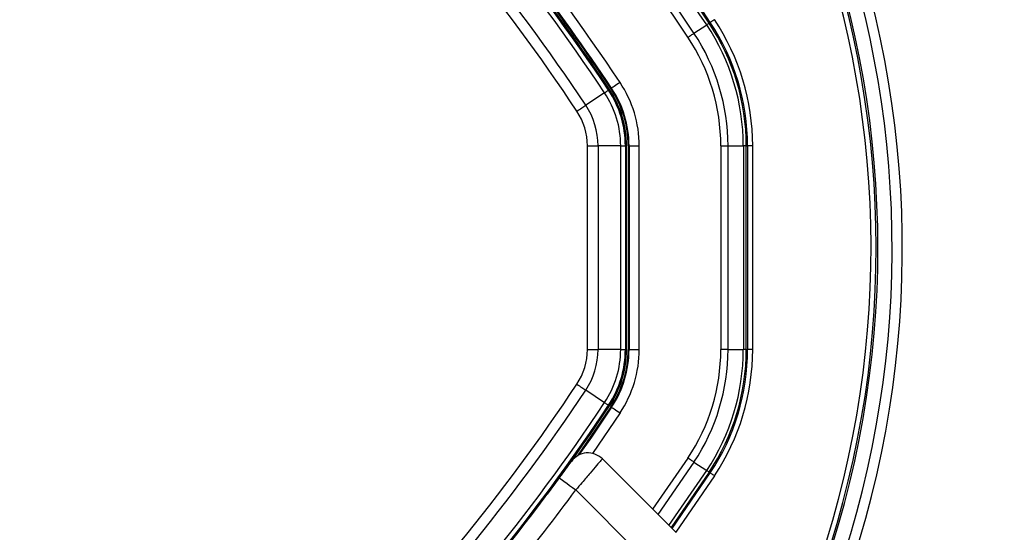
# Paper-space layout '2.5M DUO Surface Plate' of a CAD drawing. Header units: millimetres. Extents: x 20 to 18989, y 40 to 15016.
# Tile 79 of 109: x 6806 to 6999, y 14640 to 14740. Entities that reach past the tile are written whole.
import ezdxf

# ---------------------------------------------------------------- set-up
doc = ezdxf.new("R2010")
doc.units = ezdxf.units.MM

psp = doc.layouts.new('2.5M DUO Surface Plate')

# ---------------------------------------------------------------- linework, layer by layer
at = {"color": 7, "linetype": 'Continuous', "lineweight": 25, "ltscale": 2}
for p, q in [((6941.41, 14739.71), (6941.62, 14739.85)), ((6938.42, 14737.73), (6940.92, 14739.39)), ((6920.89, 14726.06), (6917.19, 14723.6)), ((6921.65, 14726.57), (6921.84, 14726.69)), ((6922.11, 14726.87), (6922.25, 14726.97)), ((6917.52, 14675.67), (6917.52, 14715.62)), ((6919.6, 14715.62), (6919.6, 14675.67)), ((6924.05, 14715.62), (6919.6, 14715.62)), ((6924.05, 14675.67), (6924.05, 14715.62)), ((6924.96, 14715.62), (6924.96, 14675.67)), ((6924.96, 14715.62), (6925.18, 14715.62)), ((6925.18, 14675.67), (6925.18, 14715.62)), ((6925.51, 14715.62), (6925.51, 14675.67)), ((6925.51, 14715.62), (6925.69, 14715.62)), ((6925.69, 14715.62), (6927.69, 14715.62)), ((6925.69, 14715.62), (6925.69, 14675.67)), ((6927.69, 14675.67), (6927.69, 14715.62)), ((6943.69, 14715.62), (6943.69, 14675.67)), ((6945.11, 14675.67), (6945.11, 14715.62)), ((6945.11, 14715.62), (6948.11, 14715.62)), ((6948.11, 14715.62), (6948.11, 14675.67)), ((6948.69, 14675.67), (6948.69, 14715.62)), ((6948.69, 14715.62), (6948.94, 14715.62)), ((6948.94, 14715.62), (6948.94, 14675.67)), ((6949.94, 14675.67), (6949.94, 14715.62)), ((6924.05, 14675.67), (6919.6, 14675.67)), ((6924.96, 14675.67), (6925.18, 14675.67)), ((6925.51, 14675.67), (6925.69, 14675.67)), ((6925.69, 14675.67), (6927.69, 14675.67)), ((6945.11, 14675.67), (6948.11, 14675.67)), ((6948.69, 14675.67), (6948.94, 14675.67)), ((6920.89, 14665.22), (6917.19, 14667.68)), ((6921.65, 14664.71), (6921.84, 14664.59)), ((6922.11, 14664.41), (6922.25, 14664.31)), ((6920.44, 14654.19), (6934.9, 14639.73)), ((6938.42, 14653.55), (6940.92, 14651.89)), ((6934.11, 14640.52), (6941.62, 14651.43)), ((6941.41, 14651.57), (6941.62, 14651.43)), ((6909.65, 14647.27), (6912.01, 14650.46)), ((6929.24, 14634.08), (6915.23, 14648.09))]:
    psp.add_line(p, q, dxfattribs=at)
at = {"color": 8, "linetype": 'Continuous', "lineweight": 25, "ltscale": 2}
for p, q in [((6923.92, 14663.2), (6918.5, 14655.26)), ((6930.35, 14644.29), (6937.25, 14654.34)), ((6938.42, 14653.55), (6931.36, 14643.27)), ((6933.51, 14641.12), (6940.92, 14651.89)), ((6941.41, 14651.57), (6933.93, 14640.7)), ((6942.45, 14650.88), (6934.83, 14639.8))]:
    psp.add_line(p, q, dxfattribs=at)
at = {"color": 7, "linetype": 'Continuous', "lineweight": 25, "ltscale": 2, "flags": 128}
for points in [[(6941.41, 14739.71), (6941.4, 14739.71), (6941.37, 14739.69), (6941.33, 14739.66), (6941.27, 14739.62), (6941.2, 14739.58), (6941.12, 14739.52), (6941.03, 14739.46), (6940.92, 14739.39)], [(6942.45, 14740.41), (6942.29, 14740.3), (6942.14, 14740.2), (6941.99, 14740.1), (6941.87, 14740.02), (6941.77, 14739.95), (6941.69, 14739.9), (6941.64, 14739.87), (6941.62, 14739.85)], [(6937.25, 14736.94), (6937.41, 14737.05), (6937.57, 14737.16), (6937.73, 14737.27), (6937.88, 14737.37), (6938.03, 14737.47), (6938.17, 14737.56), (6938.3, 14737.65), (6938.42, 14737.73)], [(6923.92, 14728.08), (6923.6, 14727.87), (6923.29, 14727.66), (6923, 14727.47), (6922.75, 14727.3), (6922.55, 14727.17), (6922.39, 14727.06), (6922.29, 14727), (6922.25, 14726.97)], [(6920.89, 14726.06), (6921.06, 14726.17), (6921.21, 14726.27), (6921.34, 14726.36), (6921.44, 14726.43), (6921.53, 14726.49), (6921.59, 14726.53), (6921.63, 14726.56), (6921.65, 14726.57)], [(6915.45, 14722.45), (6915.69, 14722.61), (6915.93, 14722.76), (6916.16, 14722.92), (6916.39, 14723.07), (6916.6, 14723.21), (6916.81, 14723.35), (6917.01, 14723.48), (6917.19, 14723.6)], [(6917.52, 14715.62), (6917.8, 14715.62), (6918.09, 14715.62), (6918.37, 14715.62), (6918.64, 14715.62), (6918.9, 14715.62), (6919.15, 14715.62), (6919.38, 14715.62), (6919.6, 14715.62)], [(6924.05, 14715.62), (6924.25, 14715.62), (6924.43, 14715.62), (6924.58, 14715.62), (6924.71, 14715.62), (6924.82, 14715.62), (6924.89, 14715.62), (6924.94, 14715.62), (6924.96, 14715.62)], [(6943.69, 14715.62), (6943.89, 14715.62), (6944.08, 14715.62), (6944.27, 14715.62), (6944.46, 14715.62), (6944.64, 14715.62), (6944.8, 14715.62), (6944.96, 14715.62), (6945.11, 14715.62)], [(6948.69, 14715.62), (6948.68, 14715.62), (6948.64, 14715.62), (6948.59, 14715.62), (6948.53, 14715.62), (6948.45, 14715.62), (6948.35, 14715.62), (6948.23, 14715.62), (6948.11, 14715.62)], [(6949.94, 14715.62), (6949.75, 14715.62), (6949.57, 14715.62), (6949.4, 14715.62), (6949.25, 14715.62), (6949.12, 14715.62), (6949.03, 14715.62), (6948.97, 14715.62), (6948.94, 14715.62)], [(6917.52, 14675.67), (6917.8, 14675.67), (6918.09, 14675.67), (6918.37, 14675.67), (6918.64, 14675.67), (6918.9, 14675.67), (6919.15, 14675.67), (6919.38, 14675.67), (6919.6, 14675.67)], [(6924.05, 14675.67), (6924.25, 14675.67), (6924.43, 14675.67), (6924.58, 14675.67), (6924.71, 14675.67), (6924.82, 14675.67), (6924.89, 14675.67), (6924.94, 14675.67), (6924.96, 14675.67)], [(6945.11, 14675.67), (6944.96, 14675.67), (6944.8, 14675.67), (6944.64, 14675.67), (6944.46, 14675.67), (6944.27, 14675.67), (6944.08, 14675.67), (6943.89, 14675.67), (6943.69, 14675.67)], [(6948.69, 14675.67), (6948.68, 14675.67), (6948.64, 14675.67), (6948.59, 14675.67), (6948.53, 14675.67), (6948.45, 14675.67), (6948.35, 14675.67), (6948.23, 14675.67), (6948.11, 14675.67)], [(6949.94, 14675.67), (6949.75, 14675.67), (6949.57, 14675.67), (6949.4, 14675.67), (6949.25, 14675.67), (6949.12, 14675.67), (6949.03, 14675.67), (6948.97, 14675.67), (6948.94, 14675.67)], [(6915.45, 14668.84), (6915.69, 14668.68), (6915.93, 14668.52), (6916.16, 14668.36), (6916.39, 14668.21), (6916.6, 14668.07), (6916.81, 14667.93), (6917.01, 14667.8), (6917.19, 14667.68)], [(6922.11, 14664.41), (6918.19, 14658.63), (6915.48, 14654.75)], [(6922.25, 14664.31), (6918.3, 14658.48), (6915.83, 14654.95)], [(6920.89, 14665.22), (6921.06, 14665.11), (6921.21, 14665.01), (6921.34, 14664.92), (6921.44, 14664.85), (6921.53, 14664.79), (6921.59, 14664.75), (6921.63, 14664.72), (6921.65, 14664.71)], [(6922.25, 14664.31), (6922.29, 14664.29), (6922.39, 14664.22), (6922.55, 14664.12), (6922.75, 14663.98), (6923, 14663.81), (6923.29, 14663.62), (6923.6, 14663.42), (6923.92, 14663.2)], [(6938.42, 14653.55), (6938.3, 14653.63), (6938.17, 14653.72), (6938.03, 14653.82), (6937.88, 14653.91), (6937.73, 14654.02), (6937.57, 14654.12), (6937.41, 14654.23), (6937.25, 14654.34)], [(6941.41, 14651.57), (6941.4, 14651.58), (6941.37, 14651.59), (6941.33, 14651.62), (6941.27, 14651.66), (6941.2, 14651.7), (6941.12, 14651.76), (6941.03, 14651.82), (6940.92, 14651.89)], [(6942.45, 14650.88), (6942.29, 14650.98), (6942.14, 14651.08), (6941.99, 14651.18), (6941.87, 14651.26), (6941.77, 14651.33), (6941.69, 14651.38), (6941.64, 14651.42), (6941.62, 14651.43)], [(6912.01, 14650.46), (6912.07, 14650.41), (6912.25, 14650.28), (6912.55, 14650.06), (6912.95, 14649.76), (6913.44, 14649.4), (6914, 14648.99), (6914.6, 14648.55), (6915.23, 14648.09)]]:
    psp.add_lwpolyline(points, dxfattribs=at)
at = {"color": 7, "linetype": 'Continuous', "lineweight": 25, "ltscale": 4}
for centre, radius, start, end in [((6779.29, 14695.64), 320, 330.2372, 135), ((6779.29, 14695.64), 317, 329.9315, 135), ((6779.29, 14695.64), 200, 335.6403, 135), ((6779.29, 14695.64), 198, 335.8585, 135), ((6779.29, 14695.64), 195.21, 336.1709, 135), ((6588.79, 14505.15), 423.51, 33.6328, 56.3672), ((6588.79, 14505.15), 423.76, 33.6328, 56.3672), ((6588.79, 14505.15), 422.92, 33.6328, 56.3672), ((6588.79, 14505.15), 418.51, 33.6328, 56.3672), ((6588.79, 14505.15), 419.92, 33.6328, 56.3672), ((6588.79, 14505.15), 402.5, 33.6328, 56.3672), ((6588.79, 14505.15), 398.86, 33.6328, 56.3672), ((6588.79, 14505.15), 399.78, 33.6328, 56.3672), ((6588.79, 14505.15), 394.42, 33.6328, 56.3672), ((6588.79, 14505.15), 392.33, 33.6328, 56.3672), ((6588.79, 14505.15), 400, 33.6328, 43.6615), ((6588.79, 14505.15), 400.5, 33.6328, 41.6948), ((6588.79, 14505.15), 400.33, 33.6328, 41.626), ((6588.79, 14505.15), 400, 33.6328, 40.8526), ((6905.18, 14715.62), 43.51, 360, 33.6328), ((6905.18, 14715.62), 43.76, 360, 33.6328), ((6905.18, 14715.62), 44.76, 360, 33.6328), ((6905.18, 14715.62), 39.92, 360, 33.6328), ((6905.18, 14715.62), 42.92, 360, 33.6328), ((6905.18, 14715.62), 38.51, 360, 33.6328), ((6905.18, 14715.62), 22.5, 360, 33.6328), ((6905.18, 14715.62), 18.86, 0, 33.6328), ((6905.18, 14715.62), 19.78, 0, 33.6328), ((6905.18, 14715.62), 20, 0, 33.6328), ((6905.18, 14715.62), 20.33, 360, 33.6328), ((6905.18, 14715.62), 20.5, 360, 33.6328), ((6905.18, 14715.62), 12.33, 0, 33.6328), ((6905.18, 14715.62), 14.42, 0, 33.6328), ((6905.18, 14675.67), 12.33, 326.3672, 0), ((6905.18, 14675.67), 14.42, 326.3672, 0), ((6905.18, 14675.67), 18.86, 326.3672, 0), ((6905.18, 14675.67), 19.78, 326.3672, 0), ((6905.18, 14675.67), 20, 326.3672, 0), ((6905.18, 14675.67), 20.33, 326.3672, 360), ((6905.18, 14675.67), 20.5, 326.3672, 360), ((6905.18, 14675.67), 22.5, 326.3672, 360), ((6905.18, 14675.67), 38.51, 326.3672, 360), ((6905.18, 14675.67), 39.92, 326.3672, 360), ((6905.18, 14675.67), 42.92, 326.3672, 360), ((6905.18, 14675.67), 43.51, 326.3672, 360), ((6905.18, 14675.67), 43.76, 326.3672, 360), ((6905.18, 14675.67), 44.76, 326.3672, 360), ((6588.79, 14886.14), 392.33, 303.6328, 326.3672), ((6588.79, 14886.14), 394.42, 303.6328, 326.3672), ((6588.79, 14886.14), 398.86, 303.6328, 326.3672), ((6588.79, 14886.14), 399.78, 303.6328, 326.3672), ((6588.79, 14886.14), 400, 316.3385, 326.3672), ((6588.79, 14886.14), 400, 319.1474, 326.3672), ((6917.61, 14651.36), 4, 45, 144.2779), ((6589.62, 14887.24), 404, 317.9276, 323.7036)]:
    psp.add_arc(centre, radius, start, end, dxfattribs=at)
at = {"color": 8, "linetype": 'Continuous', "lineweight": 25, "ltscale": 4}
for radius, start in [(194.87, 336.2097), (193.87, 336.3244)]:
    psp.add_arc((6779.29, 14695.64), radius, start, 135, dxfattribs=at)
at = {"color": 7, "linetype": 'Continuous', "lineweight": 25, "ltscale": 2}
for points, knots in [([(6912.01, 14650.46), (6912.19, 14650.71), (6912.64, 14651.32), (6913.31, 14652.23), (6913.89, 14653.04), (6914.29, 14653.59), (6914.34, 14653.66), (6914.36, 14653.7)], [0, 0, 0, 0, 0.148934, 0.363358, 0.575805, 0.787672, 1, 1, 1, 1]), ([(6920.44, 14654.19), (6920.38, 14654.13), (6920.27, 14653.99), (6919.39, 14652.96), (6918.1, 14651.44), (6916.63, 14649.72), (6915.64, 14648.56), (6915.23, 14648.09)], [0, 0, 0, 0, 0.212247, 0.424029, 0.636454, 0.850955, 1, 1, 1, 1])]:
    psp.add_open_spline(points, degree=3, knots=knots, dxfattribs=at)

doc.saveas('drawing.dxf')
